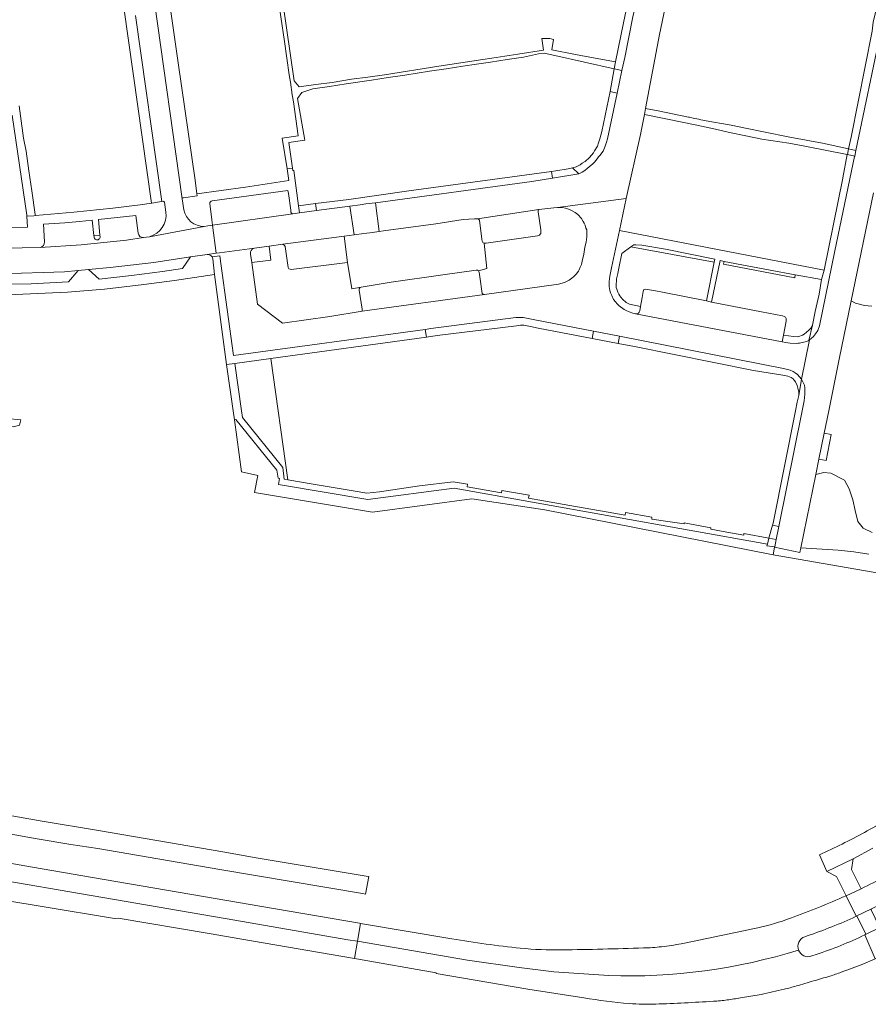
# Model space of a CAD drawing. Header units: metres. Extents: x 151213 to 156373, y 469495 to 475754.
# Tile 63 of 230: x 154025 to 154190, y 471385 to 471576. Entities that reach past the tile are written whole.
import ezdxf

# ---------------------------------------------------------------- set-up
doc = ezdxf.new("R2010")
doc.units = ezdxf.units.M
for name, color, linetype, lineweight in [('B-WE-OG-TERREIN_BEGROEID-GV', 252, 'Continuous', 18), ('B-WE-VH-GESLOTENVERHARDING-GV', 252, 'Continuous', 18), ('B-WE-VH-OPENVERHARDING-GV', 252, 'Continuous', 18), ('B-WE-VH-OPENVERHARDING_BETONSTRAATSTEEN-GV', 252, 'Continuous', 18), ('B-WE-VH-OPENVERHARDING_STRAATBAKSTEEN-GV', 252, 'Continuous', 18), ('B-WE-VH-OPENVERHARDING_TEGEL-GV', 252, 'Continuous', 18)]:
    doc.layers.add(name, color=color, linetype=linetype, lineweight=lineweight)

msp = doc.modelspace()

# ---------------------------------------------------------------- linework, layer by layer
at = {"layer": 'B-WE-OG-TERREIN_BEGROEID-GV', "flags": 128}
for points in [[(154115.03, 471532.59), (154115.547, 471527.626), (154113.9, 471527.21), (154114.03, 471526.93), (154114.18, 471526.07), (154114.66, 471522.78), (154114.82, 471522.64), (154115.06, 471522.63), (154129.45, 471524.64), (154130.62, 471524.96), (154131.04, 471525.13), (154131.53, 471525.38), (154132.05, 471525.75), (154132.4, 471526.03), (154132.91, 471526.57), (154133.34, 471527.13), (154133.48, 471527.4), (154133.67, 471527.9), (154133.94, 471528.44), (154134.09, 471529.07), (154134.36, 471530.45), (154134.6, 471531.78), (154134.82, 471532.78), (154134.87, 471533.28), (154134.96, 471533.78), (154134.96, 471534.86), (154134.94, 471535.14), (154134.79, 471535.52), (154134.64, 471536.1), (154134.48, 471536.47), (154134.27, 471536.77), (154133.94, 471537.4), (154133.19, 471538.15), (154132.7, 471538.52), (154132.13, 471538.87), (154131.61, 471539.14), (154130.82, 471539.41), (154130.24, 471539.54), (154129.24, 471539.54), (154128.54, 471539.45), (154125.63, 471539.14), (154125.53, 471538.97), (154125.53, 471538.69), (154126.02, 471535.14), (154126.05, 471534.76), (154126.03, 471534.48), (154125.9, 471534.3), (154125.74, 471534.16), (154125.4, 471533.99), (154124.46, 471533.9), (154115.41, 471532.59)], [(154115.03, 471532.59), (154114.78, 471532.74), (154114.66, 471532.94), (154114.59, 471533.38), (154114.12, 471537.05), (154113.92, 471537.27), (154113.7, 471537.34), (154113.16, 471537.33), (154110.92, 471537.15), (154105.621, 471536.307), (154095.48, 471534.963), (154094.624, 471534.85), (154092.772, 471534.604), (154091.651, 471534.456), (154089.744, 471534.204), (154087.791, 471533.945), (154088.481, 471528.85), (154089.331, 471523.717), (154091.12, 471524), (154096.929, 471525.011), (154106.996, 471526.4), (154113.46, 471527.32), (154113.7, 471527.32), (154113.9, 471527.21), (154115.547, 471527.626)], [(154091.12, 471524), (154089.331, 471523.717), (154088.481, 471528.85), (154077.54, 471527.46), (154077.3, 471527.51), (154077.08, 471527.61), (154076.91, 471527.85), (154076.36, 471531.92), (154076.24, 471532.12), (154075.874, 471532.368), (154073.225, 471532.015), (154073.585, 471529.309), (154069.854, 471528.812), (154070.974, 471520.738), (154075.834, 471517.058), (154085.004, 471518.328), (154091.3, 471519.37), (154091.3, 471519.76), (154090.71, 471523.44), (154090.74, 471523.71), (154090.84, 471523.9)], [(154141.746, 471530.58), (154141.19, 471527.744), (154140.99, 471526.67), (154140.75, 471525.64), (154140.71, 471525.32), (154140.67, 471524.56), (154140.68, 471523.98), (154140.82, 471523.61), (154140.99, 471523.09), (154141.2, 471522.67), (154141.41, 471522.36), (154141.57, 471522.06), (154141.9, 471521.71), (154142.61, 471521.08), (154142.97, 471520.87), (154143.26, 471520.75), (154145.403, 471520.304), (154145.73, 471521.99), (154145.91, 471523.22), (154146.07, 471523.56), (154146.36, 471523.647), (154148.305, 471523.321), (154149.65, 471523.08), (154158.193, 471521.348), (154159.707, 471528.86), (154143.534, 471531.861)], [(154178.79, 471516.66), (154179.34, 471519.27), (154180.1, 471522.65), (154180.55, 471525.53), (154175.471, 471526.458), (154175.359, 471525.872), (154161.543, 471528.509), (154161.646, 471529.047), (154160.871, 471529.194), (154159.209, 471521.144), (154168.909, 471519.223), (154173.01, 471518.441), (154173.339, 471518.353), (154173.58, 471518.19), (154173.711, 471517.959), (154173.683, 471517.406), (154173.159, 471514.708), (154175.09, 471514.42), (154175.99, 471514.4), (154176.19, 471514.44), (154176.84, 471514.69), (154177.2, 471514.89), (154177.63, 471515.26), (154178.12, 471515.65), (154178.48, 471516.06)], [(154073.539, 471510.18), (154066.585, 471509.228), (154067.874, 471500), (154068.054, 471498.708), (154075.874, 471489.008), (154076.184, 471486.708), (154076.9, 471486.585)], [(154171.47, 471473.541), (154169.95, 471473.79), (154170.05, 471474.11), (154109.164, 471484.978), (154092.394, 471482.758), (154075.084, 471485.668), (154075.274, 471486.868), (154074.964, 471486.938), (154074.744, 471488.478), (154066.754, 471498.298), (154066.484, 471498.238), (154067.883, 471488.125), (154071.065, 471487.439), (154070.411, 471484.106), (154093.336, 471480.291), (154112.647, 471482.889), (154126.825, 471480.75), (154171.194, 471472.011), (154171.46, 471473.49)]]:
    msp.add_lwpolyline(points, close=True, dxfattribs=at)
for points in [[(154190.317, 471520.324), (154188.939, 471520.446), (154187.156, 471520.932), (154186.332, 471521.381), (154184.01, 471510.06), (154181.966, 471500), (154181.081, 471495.643), (154182.416, 471495.372), (154181.446, 471490.36), (154180.061, 471490.628), (154179.446, 471487.6), (154180.998, 471488.034), (154182.403, 471487.891), (154185.042, 471486.514), (154185.959, 471484.822), (154186.676, 471482.7), (154187.118, 471480.599), (154187.652, 471478.484), (154188.626, 471477.164), (154190.376, 471476.333)], [(154189.752, 471472.131), (154186.838, 471472.608), (154183.808, 471472.949), (154176.557, 471473.38), (154176.37, 471472.46), (154171.46, 471473.49), (154171.194, 471472.011), (154222.756, 471463.091)]]:
    msp.add_lwpolyline(points, dxfattribs=at)
at = {"layer": 'B-WE-VH-GESLOTENVERHARDING-GV', "flags": 128}
for points in [[(153993.912, 471426.347), (153993.339, 471422.89), (154002.803, 471421.333), (154028.196, 471416.8), (154034.726, 471415.715), (154039.933, 471414.924), (154063.657, 471410.883), (154070.184, 471409.771), (154091.399, 471406.174), (154091.993, 471406.074), (154092.578, 471409.505), (154092.074, 471409.59), (154070.694, 471413.156), (154064.213, 471414.274), (154040.501, 471418.364), (154028.753, 471420.342), (154003.41, 471424.772)], [(153991.838, 471413.835), (154066.575, 471401.017), (154088.56, 471397.224), (154090.421, 471396.904), (154091.022, 471400.38), (154090.799, 471400.418), (154069.172, 471404.104), (154062.726, 471405.209), (154038.948, 471409.285), (154031.41, 471410.572), (154028.776, 471411.035), (154012.343, 471413.886), (154004.177, 471415.266), (153999.901, 471415.973), (153992.395, 471417.196)], [(153991.256, 471410.328), (154003.391, 471408.404), (154015.026, 471406.313), (154015.316, 471405.953), (154029.141, 471403.67), (154043.162, 471401.317), (154043.908, 471401.41), (154061.612, 471398.425), (154067.964, 471397.354), (154089.846, 471393.576), (154090.421, 471396.904), (154088.56, 471397.224), (154066.575, 471401.017), (153991.838, 471413.835)], [(154187.278, 471401.769), (154187.491, 471401.719), (154189.098, 471398.429), (154188.998, 471398.154), (154192.038, 471399.657), (154191.78, 471399.759), (154190.214, 471403.021), (154190.272, 471403.246)]]:
    msp.add_lwpolyline(points, close=True, dxfattribs=at)
at = {"layer": 'B-WE-VH-GESLOTENVERHARDING-GV'}
for points in [[(154197.615, 471423.257, -0.0194135), (154188.904, 471418.064)], [(154188.904, 471418.064, -0.0193037), (154180.146, 471413.719)], [(154197.622, 471412.031, -0.0164627), (154188.259, 471407.127)], [(154185.324, 471405.773, -0.0187926), (154174.561, 471401.391)], [(154187.278, 471401.769, -0.0312342), (154177.772, 471397.984)], [(154177.772, 471397.984, 0.0312342), (154187.278, 471401.769)], [(154174.561, 471401.391, -0.0330431), (154168.178, 471399.536)], [(154168.178, 471399.536, -0.0055976), (154153.326, 471396.437)], [(154179.507, 471394.356, 0.0334962), (154188.998, 471398.154)], [(154188.998, 471398.154, -0.0334962), (154179.507, 471394.356)], [(154122.043, 471395.581, -0.0173122), (154108.751, 471397.381)], [(154153.326, 471396.437, -0.0219004), (154149.489, 471395.853)], [(154177.306, 471397.788, 0.4185571), (154176.109, 471395.216)], [(154176.109, 471395.216, -0.4185571), (154177.306, 471397.788)], [(154130.119, 471395.238, -0.0286043), (154122.043, 471395.581)], [(154145.981, 471395.608, -0.0041616), (154130.119, 471395.238)], [(154176.109, 471395.216, -0.0840477), (154139.225, 471390.244)], [(154139.225, 471390.244, 0.0840477), (154176.109, 471395.216)], [(154149.489, 471395.853, -0.0185184), (154145.981, 471395.608)], [(154176.109, 471395.216, 0.4185957), (154178.698, 471394.056)], [(154178.698, 471394.056, -0.4185957), (154176.109, 471395.216)], [(154184.406, 471390.884, 0.0076617), (154188.572, 471392.478)], [(154182.169, 471390.142, 0.0151618), (154184.406, 471390.884)], [(154175.677, 471388.223, 0.0007192), (154178.989, 471389.197)], [(154178.989, 471389.197, 0.0010386), (154182.169, 471390.142)], [(154168.821, 471386.589, 0.0067324), (154173.286, 471387.589)], [(154173.286, 471387.589, 0.0124481), (154175.677, 471388.223)], [(154134.362, 471385.898, 0.0180529), (154143.221, 471384.814)], [(154143.221, 471384.814, 0.0314328), (154148.344, 471384.697)], [(154148.344, 471384.697, 0.0045449), (154159.56, 471385.248)], [(154159.56, 471385.248, 0.0186014), (154162.249, 471385.506)], [(154162.249, 471385.506, 0.0177978), (154164.826, 471385.944)]]:
    msp.add_lwpolyline(points, format="xyb", dxfattribs=at)
at = {"layer": 'B-WE-VH-GESLOTENVERHARDING-GV', "flags": 128}
for points in [[(154180.146, 471413.719), (154181.592, 471410.482), (154186.737, 471412.917), (154190.534, 471414.978)], [(154188.259, 471407.127), (154185.324, 471405.773)], [(154185.324, 471405.773), (154187.278, 471401.769), (154190.272, 471403.246), (154192.787, 471404.533), (154195.493, 471405.941), (154196.363, 471406.421)], [(154187.278, 471401.769), (154185.324, 471405.773)], [(154188.998, 471398.154), (154189.098, 471398.429), (154187.491, 471401.719), (154187.278, 471401.769)], [(154198.449, 471402.995), (154195.776, 471401.572), (154192.038, 471399.657), (154188.998, 471398.154), (154190.958, 471393.478), (154191.413, 471393.669), (154194.119, 471394.993), (154194.341, 471395.102), (154194.583, 471395.22), (154195.406, 471395.643), (154196.226, 471396.07)], [(154108.751, 471397.381), (154091.022, 471400.38), (154090.421, 471396.904), (154111.791, 471393.23), (154121.808, 471391.792), (154128.575, 471390.993), (154139.225, 471390.244)], [(154177.772, 471397.984), (154177.306, 471397.788)], [(154177.306, 471397.788), (154177.772, 471397.984)], [(154188.572, 471392.478), (154190.958, 471393.478), (154188.998, 471398.154)], [(154139.225, 471390.244), (154128.575, 471390.993), (154121.808, 471391.792), (154111.791, 471393.23), (154090.421, 471396.904), (154089.846, 471393.576), (154090.201, 471393.515), (154105.718, 471390.813), (154105.682, 471390.665), (154123.475, 471387.637), (154134.362, 471385.898)], [(154178.698, 471394.056), (154179.507, 471394.356)], [(154179.507, 471394.356), (154178.698, 471394.056)], [(154164.826, 471385.944), (154168.821, 471386.589)]]:
    msp.add_lwpolyline(points, dxfattribs=at)
at = {"layer": 'B-WE-VH-OPENVERHARDING-GV', "flags": 128}
msp.add_lwpolyline([(154181.592, 471410.482), (154183.494, 471409.533), (154185.324, 471405.773), (154188.259, 471407.127), (154186.407, 471410.872), (154186.737, 471412.917)], close=True, dxfattribs=at)
at = {"layer": 'B-WE-VH-OPENVERHARDING_BETONSTRAATSTEEN-GV', "flags": 128}
for points in [[(154139.5, 471562.04), (154140.864, 471561.754), (154141.789, 471566.161), (154140.295, 471566.475)], [(154187.242, 471550.603), (154185.836, 471550.898), (154185.615, 471549.811), (154187.012, 471549.511)], [(154128.106, 471546.539), (154128.323, 471545.206), (154133.39, 471546.03), (154132.197, 471547.202), (154131.31, 471547), (154128.92, 471546.65)], [(154078.966, 471539.839), (154079.152, 471538.46), (154082.446, 471538.904), (154082.263, 471540.259)], [(154094.624, 471534.85), (154093.882, 471540.447), (154092.05, 471540.2), (154090.916, 471540.047), (154088.934, 471539.78), (154089.744, 471534.204), (154091.651, 471534.456), (154092.772, 471534.604)], [(154057.964, 471529.898), (154050.804, 471528.828), (154042.364, 471527.828), (154038.111, 471527.44), (154040.234, 471525.588), (154046.494, 471526.298), (154052.504, 471527.078), (154056.384, 471527.658)], [(154001.486, 471527.678), (154003.114, 471525.508), (154006.384, 471525.248), (154011.314, 471524.898), (154020.414, 471524.638), (154026.974, 471524.708), (154034.264, 471525.098), (154036.115, 471527.257), (154033.494, 471527.018), (154020.904, 471526.638), (154011.434, 471526.888), (154003.224, 471527.468)], [(154136.268, 471515.464), (154135.993, 471514.061), (154141.027, 471513.092), (154141.299, 471514.479)], [(154170.317, 471475.282), (154171.761, 471474.992), (154172.275, 471477.551), (154171.059, 471477.795)]]:
    msp.add_lwpolyline(points, close=True, dxfattribs=at)
for points in [[(154077.82, 471538.28), (154077.56, 471538.4), (154077.44, 471538.62), (154077.45, 471538.98), (154077.01, 471542.23), (154076.88, 471542.842), (154062.154, 471540.818)], [(154061.694, 471540.278), (154062.104, 471537.088), (154062.234, 471536.075), (154077.82, 471538.28)], [(154047.774, 471534.528), (154047.314, 471537.968), (154040.064, 471537.148), (154040.355, 471534.167), (154040.382, 471533.889)], [(154039.212, 471533.778), (154039.183, 471534.064), (154038.884, 471537.018), (154036.374, 471536.778), (154033.524, 471536.548), (154029.374, 471536.268), (154029.604, 471532.818)], [(154028.719, 471531.764), (154036.734, 471532.288), (154045.494, 471533.188), (154048.837, 471533.674)]]:
    msp.add_lwpolyline(points, dxfattribs=at)
at = {"layer": 'B-WE-VH-OPENVERHARDING_BETONSTRAATSTEEN-GV'}
for points in [[(154062.154, 471540.818, 0.4), (154061.694, 471540.278)], [(154039.214, 471533.758, -0.0990195), (154039.212, 471533.778)], [(154040.384, 471533.868, -1.0033889), (154039.214, 471533.758)], [(154040.382, 471533.889, -0.0990195), (154040.384, 471533.868)], [(154048.837, 471533.674, -0.3843791), (154047.774, 471534.528)], [(154029.604, 471532.818, -0.4048738), (154028.719, 471531.764)]]:
    msp.add_lwpolyline(points, format="xyb", dxfattribs=at)
at = {"layer": 'B-WE-VH-OPENVERHARDING_STRAATBAKSTEEN-GV', "flags": 128}
for points in [[(154056.594, 471541.418), (154059.264, 471541.748), (154059.214, 471542.178), (154058.834, 471544.842), (154055.584, 471567.628), (154052.364, 471589.828), (154052.074, 471595.368), (154052.504, 471598.788), (154053.644, 471602.608), (154054.074, 471603.528), (154054.614, 471604.348), (154055.314, 471605.048), (154056.174, 471605.518), (154057.884, 471605.738), (154062.14, 471604.92), (154064.619, 471604.397), (154064.816, 471605.838), (154063.374, 471606.102), (154059.394, 471608.488)], [(154056.634, 471539.088), (154056.315, 471541.192), (154050.934, 471579.418), (154049.254, 471590.738)], [(154049.254, 471590.738), (154050.934, 471579.418), (154056.315, 471541.192)], [(154143.92, 471576.56), (154142.32, 471568.69), (154141.789, 471566.161), (154140.864, 471561.754), (154138.99, 471552.83), (154138.82, 471552.21), (154138.53, 471551.4), (154138.14, 471550.46), (154137.85, 471550.13), (154137.56, 471549.65), (154137.25, 471549.34), (154136.95, 471548.94), (154136.44, 471548.33), (154136.13, 471548), (154135.44, 471547.39), (154135.03, 471547.12), (154134.57, 471546.69), (154134.08, 471546.39), (154133.39, 471546.03), (154128.323, 471545.206), (154124.29, 471544.55), (154093.882, 471540.447), (154094.624, 471534.85), (154095.48, 471534.963), (154105.621, 471536.307), (154110.92, 471537.15), (154113.16, 471537.33), (154113.7, 471537.34), (154125.63, 471539.14), (154128.54, 471539.45), (154129.24, 471539.54), (154142.614, 471541.26), (154145.383, 471553.695), (154146.177, 471557.572), (154146.395, 471558.742), (154149.08, 471573.13), (154151.01, 471582.49)], [(154045.014, 471578.408), (154050.393, 471540.373), (154050.418, 471540.376), (154052.335, 471540.69), (154052.369, 471540.694), (154047.304, 471576.798)], [(154047.304, 471576.798), (154052.369, 471540.694), (154052.639, 471540.722)], [(154192.11, 471573.78), (154187.242, 471550.603), (154187.012, 471549.511), (154186.998, 471549.442), (154183.15, 471531.12), (154180.15, 471516.49), (154179.83, 471515.58), (154179.42, 471514.97), (154179.01, 471514.45), (154178.57, 471514.04), (154178.206, 471513.78), (154176.652, 471506.121), (154176.88, 471505.77), (154177.24, 471504.98), (154177.33, 471504.48), (154177.35, 471504.18), (154177.3, 471503.24), (154177.17, 471501.92), (154176.784, 471500), (154172.275, 471477.551), (154171.761, 471474.992), (154171.47, 471473.541), (154171.46, 471473.49), (154176.37, 471472.46), (154176.557, 471473.38), (154179.446, 471487.6), (154180.061, 471490.628), (154181.081, 471495.643), (154181.966, 471500), (154184.01, 471510.06), (154186.332, 471521.381), (154190.638, 471542.372)], [(154052.894, 471540.568), (154053.174, 471538.598)], [(154062.15, 471529.899), (154063.635, 471530.103), (154063.854, 471528.608), (154066.294, 471510.738), (154103.58, 471515.831), (154104.654, 471515.978), (154121.18, 471518.14), (154122.62, 471518.12), (154124.85, 471517.7), (154136.268, 471515.464), (154141.299, 471514.479), (154173.16, 471508.24), (154174.5, 471507.89), (154175.05, 471507.64), (154175.47, 471507.38), (154175.88, 471507.07), (154176.652, 471506.121), (154178.206, 471513.78), (154178.08, 471513.69), (154177.62, 471513.5), (154177.11, 471513.33), (154176.29, 471513.12), (154176.05, 471513.12), (154175.75, 471513.09), (154174.45, 471513.15), (154174.019, 471513.196), (154173.617, 471513.289), (154172.94, 471513.418), (154144.45, 471518.83), (154143.93, 471518.98), (154143.2, 471519.23), (154142.6, 471519.52), (154142.19, 471519.67), (154141.28, 471520.4), (154140.87, 471520.79), (154140.55, 471521.2), (154140.18, 471521.62), (154139.8, 471522.41), (154139.58, 471522.96), (154139.45, 471523.38), (154139.29, 471524.18), (154139.32, 471525.14), (154139.46, 471526.18), (154139.77, 471527.81), (154141.294, 471535.036), (154142.614, 471541.26), (154129.24, 471539.54), (154130.24, 471539.54), (154130.82, 471539.41), (154131.61, 471539.14), (154132.13, 471538.87), (154132.7, 471538.52), (154133.19, 471538.15), (154133.94, 471537.4), (154134.27, 471536.77), (154134.48, 471536.47), (154134.64, 471536.1), (154134.79, 471535.52), (154134.94, 471535.14), (154134.96, 471534.86), (154134.96, 471533.78), (154134.87, 471533.28), (154134.82, 471532.78), (154134.6, 471531.78), (154134.36, 471530.45), (154134.09, 471529.07), (154133.94, 471528.44), (154133.67, 471527.9), (154133.48, 471527.4), (154133.34, 471527.13), (154132.91, 471526.57), (154132.4, 471526.03), (154132.05, 471525.75), (154131.53, 471525.38), (154131.04, 471525.13), (154130.62, 471524.96), (154129.45, 471524.64), (154115.06, 471522.63), (154091.3, 471519.37), (154085.004, 471518.328), (154075.834, 471517.058), (154070.974, 471520.738), (154069.854, 471528.812), (154069.624, 471530.468)], [(154020.904, 471526.638), (154033.494, 471527.018), (154036.115, 471527.257), (154038.111, 471527.44), (154042.364, 471527.828), (154050.804, 471528.828), (154057.964, 471529.898), (154061.219, 471530.377), (154062.936, 471530.613), (154062.234, 471536.075), (154061.335, 471535.948), (154060.614, 471535.818), (154049.985, 471533.832), (154048.837, 471533.674), (154045.494, 471533.188), (154036.734, 471532.288), (154028.719, 471531.764), (154021.73, 471531.591)], [(154049.985, 471533.832), (154060.614, 471535.818)], [(154062.936, 471530.613), (154061.219, 471530.377)], [(154063.854, 471528.608), (154063.635, 471530.103), (154062.15, 471529.899)], [(154070.397, 471531.638), (154063.569, 471530.7), (154062.936, 471530.613)], [(154062.284, 471529.558), (154062.607, 471526.488), (154064.974, 471509.008), (154064.985, 471509.009), (154066.585, 471509.228), (154073.539, 471510.18), (154103.786, 471514.32), (154103.58, 471515.831), (154066.294, 471510.738), (154063.854, 471528.608)]]:
    msp.add_lwpolyline(points, dxfattribs=at)
at = {"layer": 'B-WE-VH-OPENVERHARDING_STRAATBAKSTEEN-GV'}
for points in [[(154052.639, 471540.722, -0.3747786), (154052.894, 471540.568)], [(154056.315, 471541.192, -0.4019176), (154056.594, 471541.418)], [(154053.174, 471538.598, -0.3729447), (154049.985, 471533.832)], [(154060.614, 471535.818, -0.3492419), (154056.634, 471539.088)], [(154061.219, 471530.377, -0.2790554), (154062.15, 471529.899)], [(154069.624, 471530.468, -0.1198224), (154069.633, 471530.927)], [(154069.633, 471530.927, -0.2908863), (154070.397, 471531.638)], [(154062.15, 471529.899, -0.0942662), (154062.284, 471529.558)]]:
    msp.add_lwpolyline(points, format="xyb", dxfattribs=at)
at = {"layer": 'B-WE-VH-OPENVERHARDING_STRAATBAKSTEEN-GV', "flags": 128}
for points in [[(154062.234, 471536.075), (154062.936, 471530.613), (154063.569, 471530.7), (154070.397, 471531.638), (154073.225, 471532.015), (154075.874, 471532.368), (154087.791, 471533.945), (154089.744, 471534.204), (154088.934, 471539.78), (154082.446, 471538.904), (154079.152, 471538.46), (154077.82, 471538.28)], [(154113.7, 471537.34), (154113.92, 471537.27), (154114.12, 471537.05), (154114.59, 471533.38), (154114.66, 471532.94), (154114.78, 471532.74), (154115.03, 471532.59), (154115.41, 471532.59), (154124.46, 471533.9), (154125.4, 471533.99), (154125.74, 471534.16), (154125.9, 471534.3), (154126.03, 471534.48), (154126.05, 471534.76), (154126.02, 471535.14), (154125.53, 471538.69), (154125.53, 471538.97), (154125.63, 471539.14)], [(154088.481, 471528.85), (154087.791, 471533.945), (154075.874, 471532.368), (154076.24, 471532.12), (154076.36, 471531.92), (154076.91, 471527.85), (154077.08, 471527.61), (154077.3, 471527.51), (154077.54, 471527.46)], [(154096.929, 471525.011), (154091.12, 471524), (154090.84, 471523.9), (154090.74, 471523.71), (154090.71, 471523.44), (154091.3, 471519.76), (154091.3, 471519.37), (154115.06, 471522.63), (154114.82, 471522.64), (154114.66, 471522.78), (154114.18, 471526.07), (154114.03, 471526.93), (154113.9, 471527.21), (154113.7, 471527.32), (154113.46, 471527.32), (154106.996, 471526.4)], [(154145.403, 471520.304), (154145.24, 471519.46), (154145.14, 471519.17), (154145.01, 471518.96), (154144.75, 471518.86), (154144.45, 471518.83), (154172.94, 471513.418), (154173.159, 471514.708), (154173.683, 471517.406), (154173.711, 471517.959), (154173.58, 471518.19), (154173.339, 471518.353), (154173.01, 471518.441), (154168.909, 471519.223), (154159.209, 471521.144), (154158.915, 471521.202), (154158.193, 471521.348), (154149.65, 471523.08), (154148.305, 471523.321), (154146.36, 471523.647), (154146.07, 471523.56), (154145.91, 471523.22), (154145.73, 471521.99)]]:
    msp.add_lwpolyline(points, close=True, dxfattribs=at)
at = {"layer": 'B-WE-VH-OPENVERHARDING_TEGEL-GV', "flags": 128}
for points in [[(154074.809, 471581.441), (154076.2, 471571.741), (154076.665, 471568.531), (154077.131, 471565.32), (154077.376, 471563.898), (154077.734, 471561.429), (154077.948, 471560.07), (154078.426, 471556.769), (154078.905, 471553.468), (154075.796, 471553.017), (154076.764, 471547.042), (154077.787, 471547.167), (154077.067, 471552.119), (154080.184, 471552.573), (154078.748, 471560.704), (154079.602, 471561.843), (154081.759, 471562.557), (154084.988, 471563.046), (154088.217, 471563.534), (154093.158, 471564.283), (154096.387, 471564.772), (154099.616, 471565.261), (154104.386, 471565.983), (154107.615, 471566.472), (154110.844, 471566.961), (154113.536, 471567.368), (154114.92, 471567.578), (154116.229, 471567.776), (154119.457, 471568.265), (154122.686, 471568.754), (154125.55, 471569.356), (154126.708, 471569.524), (154128.753, 471569.056), (154140.295, 471566.475), (154140.54, 471567.84), (154136.592, 471568.538), (154132.785, 471569.266), (154128.146, 471570.154), (154128.475, 471572.186), (154127.773, 471572.373), (154126.233, 471572.334), (154126.578, 471570.056), (154121.544, 471569.294), (154116.51, 471568.531), (154114.763, 471568.257), (154110.485, 471567.609), (154106.208, 471566.961), (154095.649, 471565.275), (154092.447, 471564.849), (154089.246, 471564.423), (154085.507, 471563.829), (154082.305, 471563.403), (154079.104, 471562.977), (154078.108, 471564.12), (154073.056, 471599.127)], [(154023.329, 471557.481), (154026.144, 471538.028), (154026.157, 471537.799), (154027.528, 471537.9), (154027.815, 471537.925), (154027.779, 471538.168), (154027.104, 471542.768), (154026.558, 471546.617), (154026.014, 471550.448), (154025.537, 471553.005), (154024.953, 471557.308), (154024.687, 471559.268)], [(154062.154, 471540.818), (154076.88, 471542.842), (154077.01, 471542.23), (154077.45, 471538.98), (154077.44, 471538.62), (154077.56, 471538.4), (154077.82, 471538.28), (154079.152, 471538.46), (154078.966, 471539.839), (154078.043, 471546.723), (154077.856, 471546.696), (154077.787, 471547.167), (154076.764, 471547.042), (154077.07, 471544.79), (154068.624, 471543.448), (154059.214, 471542.178), (154059.264, 471541.748), (154056.594, 471541.418)], [(153956.924, 471540.18), (153957.091, 471541.168), (153957.876, 471541.036), (153957.707, 471540.037), (153960.292, 471539.563), (153965.567, 471538.597), (153985.036, 471535.03), (153987.184, 471536.668), (153996.404, 471535.258), (154000, 471534.838), (154003.344, 471534.448), (154011.614, 471533.888), (154014.654, 471533.738), (154018.394, 471533.638), (154019.654, 471533.628), (154021.73, 471531.591), (154028.719, 471531.764)], [(154052.639, 471540.722), (154052.369, 471540.694), (154052.335, 471540.69), (154050.418, 471540.376), (154050.393, 471540.373), (154048.152, 471540.055), (154042.88, 471539.397), (154035.319, 471538.585), (154027.815, 471537.925), (154027.528, 471537.9), (154026.157, 471537.799), (154026.274, 471535.688), (154018.526, 471535.657)], [(154053.174, 471538.598), (154052.894, 471540.568)], [(154056.315, 471541.192), (154056.634, 471539.088)], [(154060.614, 471535.818), (154061.335, 471535.948), (154062.234, 471536.075), (154062.104, 471537.088), (154061.694, 471540.278)], [(153933.196, 471538.293), (153932.887, 471537.224), (153935.683, 471536.695), (153937.834, 471536.518), (153965.964, 471531.378), (153963.804, 471523.798), (153964.564, 471523.648), (153993.274, 471524.628), (153995.719, 471524.283), (153997.067, 471524.092), (153999.434, 471523.758), (154000, 471523.698), (154001.414, 471523.548), (154004.414, 471523.318), (154012.354, 471522.798), (154015.404, 471522.698), (154023.954, 471522.628), (154034.054, 471523.038), (154041.234, 471523.668), (154048.894, 471524.528), (154054.824, 471525.348), (154062.607, 471526.488), (154062.284, 471529.558)], [(154029.604, 471532.818), (154029.374, 471536.268), (154033.524, 471536.548), (154036.374, 471536.778), (154038.884, 471537.018), (154039.183, 471534.064), (154040.355, 471534.167), (154040.064, 471537.148), (154047.314, 471537.968), (154047.774, 471534.528)], [(154048.837, 471533.674), (154049.985, 471533.832)], [(154069.624, 471530.468), (154069.854, 471528.812), (154073.585, 471529.309), (154073.225, 471532.015), (154070.397, 471531.638)], [(154061.219, 471530.377), (154057.964, 471529.898), (154056.384, 471527.658), (154052.504, 471527.078), (154046.494, 471526.298), (154040.234, 471525.588), (154038.111, 471527.44), (154036.115, 471527.257), (154034.264, 471525.098), (154026.974, 471524.708), (154020.414, 471524.638), (154011.314, 471524.898), (154006.384, 471525.248), (154003.114, 471525.508), (154001.486, 471527.678), (154000, 471527.858), (153994.479, 471528.526)]]:
    msp.add_lwpolyline(points, dxfattribs=at)
for points in [[(154145.352, 471586.333), (154142.94, 471586.86), (154143.32, 471586.71), (154143.52, 471586.53), (154143.65, 471586.08), (154143.91, 471584.84), (154143.92, 471584.58), (154143.89, 471584.08), (154142.08, 471575.41), (154140.54, 471567.84), (154140.295, 471566.475), (154141.789, 471566.161), (154142.32, 471568.69), (154143.92, 471576.56), (154145.3, 471582.48), (154145.42, 471583.11), (154145.49, 471583.83), (154145.55, 471584.21), (154145.57, 471584.91), (154145.49, 471585.41), (154145.45, 471585.89)], [(154191.352, 471578.753), (154190.6, 471575.51), (154190.39, 471573.75), (154186.3, 471553.18), (154185.836, 471550.898), (154187.242, 471550.603), (154192.11, 471573.78), (154192.27, 471574.76), (154192.29, 471576.04), (154192.22, 471576.44), (154192.17, 471576.94), (154191.88, 471577.74), (154191.71, 471578.13), (154191.49, 471578.55)], [(154132.197, 471547.202), (154133.39, 471546.03), (154134.08, 471546.39), (154134.57, 471546.69), (154135.03, 471547.12), (154135.44, 471547.39), (154136.13, 471548), (154136.44, 471548.33), (154136.95, 471548.94), (154137.25, 471549.34), (154137.56, 471549.65), (154137.85, 471550.13), (154138.14, 471550.46), (154138.53, 471551.4), (154138.82, 471552.21), (154138.99, 471552.83), (154140.864, 471561.754), (154139.5, 471562.04), (154137.86, 471554.27), (154137.52, 471552.83), (154137.24, 471552.06), (154137.03, 471551.42), (154136.46, 471550.55), (154136.23, 471550.15), (154135.9, 471549.68), (154135.49, 471549.21), (154134.66, 471548.42), (154134.07, 471548.12), (154133.67, 471547.8), (154132.9, 471547.44), (154132.233, 471547.21)], [(154168.989, 471552.802), (154174.19, 471552), (154177.332, 471551.401), (154185.576, 471549.82), (154185.615, 471549.811), (154185.836, 471550.898), (154180.73, 471551.998), (154177.576, 471552.593), (154174.421, 471553.187), (154169.276, 471554.223), (154166.136, 471554.866), (154162.997, 471555.509), (154157.778, 471556.448), (154157.508, 471556.503), (154157.131, 471556.58), (154156.729, 471556.663), (154156.311, 471556.749), (154155.869, 471556.839), (154155.36, 471556.943), (154154.903, 471557.037), (154154.753, 471557.069), (154154.715, 471557.081), (154148.804, 471558.293), (154146.395, 471558.742), (154146.177, 471557.572), (154154.157, 471555.938), (154157.248, 471555.305), (154159.951, 471554.751), (154162.711, 471554.088), (154165.85, 471553.445)], [(154180.55, 471525.53), (154180.1, 471522.65), (154179.34, 471519.27), (154178.79, 471516.66), (154178.08, 471513.69), (154178.206, 471513.78), (154178.57, 471514.04), (154179.01, 471514.45), (154179.42, 471514.97), (154179.83, 471515.58), (154180.15, 471516.49), (154183.15, 471531.12), (154186.998, 471549.442), (154187.012, 471549.511), (154185.615, 471549.811), (154185.576, 471549.82), (154184.695, 471545.285), (154184.68, 471545.21), (154181.1, 471527.35)], [(154090.916, 471540.047), (154092.05, 471540.2), (154093.882, 471540.447), (154124.29, 471544.55), (154128.323, 471545.206), (154128.106, 471546.539), (154100.35, 471542.74), (154088.71, 471541.08), (154082.263, 471540.259), (154082.446, 471538.904), (154088.934, 471539.78)], [(154181.1, 471527.35), (154141.294, 471535.036), (154139.77, 471527.81), (154139.46, 471526.18), (154139.32, 471525.14), (154139.29, 471524.18), (154139.45, 471523.38), (154139.58, 471522.96), (154139.8, 471522.41), (154140.18, 471521.62), (154140.55, 471521.2), (154140.87, 471520.79), (154141.28, 471520.4), (154142.19, 471519.67), (154142.6, 471519.52), (154143.2, 471519.23), (154143.93, 471518.98), (154144.45, 471518.83), (154144.75, 471518.86), (154145.01, 471518.96), (154145.14, 471519.17), (154145.24, 471519.46), (154145.403, 471520.304), (154143.26, 471520.75), (154142.97, 471520.87), (154142.61, 471521.08), (154141.9, 471521.71), (154141.57, 471522.06), (154141.41, 471522.36), (154141.2, 471522.67), (154140.99, 471523.09), (154140.82, 471523.61), (154140.68, 471523.98), (154140.67, 471524.56), (154140.71, 471525.32), (154140.75, 471525.64), (154140.99, 471526.67), (154141.19, 471527.744), (154141.746, 471530.58), (154143.534, 471531.861), (154144.103, 471532.269), (154144.51, 471532.25), (154145.67, 471532.19), (154150.27, 471531.42), (154159.825, 471529.445), (154159.707, 471528.86), (154158.193, 471521.348), (154158.915, 471521.202), (154159.209, 471521.144), (154160.871, 471529.194), (154161.646, 471529.047), (154170.575, 471527.352), (154175.471, 471526.458), (154180.55, 471525.53)], [(154022.208, 471498.512), (154018.83, 471499.216), (154014.433, 471500.134), (154010.065, 471501), (154006.573, 471501.729), (154002.29, 471502.622), (153998.151, 471503.911), (153997.067, 471524.092), (153995.719, 471524.283), (153996.221, 471507.18), (153996.284, 471504.136), (153996.263, 471502.754), (154023.546, 471496.907), (154024.764, 471497.212), (154025.007, 471498.247)], [(154135.993, 471514.061), (154136.268, 471515.464), (154124.85, 471517.7), (154122.62, 471518.12), (154121.18, 471518.14), (154104.654, 471515.978), (154103.58, 471515.831), (154103.786, 471514.32), (154105.894, 471514.608), (154121.33, 471516.52), (154122.11, 471516.67), (154122.71, 471516.64), (154124.03, 471516.41), (154125.5, 471516.08)], [(154173.617, 471513.289), (154174.019, 471513.196), (154174.45, 471513.15), (154175.75, 471513.09), (154176.05, 471513.12), (154176.29, 471513.12), (154177.11, 471513.33), (154177.62, 471513.5), (154178.08, 471513.69), (154178.79, 471516.66), (154178.48, 471516.06), (154178.12, 471515.65), (154177.63, 471515.26), (154177.2, 471514.89), (154176.84, 471514.69), (154176.19, 471514.44), (154175.99, 471514.4), (154175.09, 471514.42), (154173.159, 471514.708), (154172.94, 471513.418)], [(154176.13, 471503), (154176.652, 471506.121), (154175.88, 471507.07), (154175.47, 471507.38), (154175.05, 471507.64), (154174.5, 471507.89), (154173.16, 471508.24), (154141.299, 471514.479), (154141.027, 471513.092), (154144.26, 471512.47), (154167.37, 471507.84), (154173.06, 471506.94), (154174.01, 471506.74), (154174.65, 471506.49), (154175.03, 471506.24), (154175.24, 471505.94), (154175.48, 471505.64), (154175.82, 471504.95), (154176.14, 471503.6)], [(154142.498, 471480.241), (154142.41, 471479.734), (154139.14, 471480.305), (154132.775, 471481.415), (154126.55, 471482.501), (154123.65, 471483.007), (154123.751, 471483.584), (154118.438, 471484.531), (154118.354, 471484.061), (154115.033, 471484.657), (154111.712, 471485.252), (154111.795, 471485.715), (154108.974, 471486.218), (154102.444, 471485.398), (154098.564, 471484.843), (154094.684, 471484.288), (154092.244, 471484.008), (154089.584, 471484.428), (154085.689, 471485.088), (154081.794, 471485.748), (154076.9, 471486.585), (154076.184, 471486.708), (154075.874, 471489.008), (154068.054, 471498.708), (154067.874, 471500), (154066.585, 471509.228), (154064.985, 471509.009), (154066.239, 471500), (154066.484, 471498.238), (154066.754, 471498.298), (154074.744, 471488.478), (154074.964, 471486.938), (154075.274, 471486.868), (154075.084, 471485.668), (154092.394, 471482.758), (154109.164, 471484.978), (154170.05, 471474.11), (154170.317, 471475.282), (154165.498, 471476.141), (154165.445, 471475.849), (154162.169, 471476.45), (154159.036, 471477.025), (154159.084, 471477.285), (154153.91, 471478.207), (154153.886, 471478.042), (154150.735, 471478.503), (154147.574, 471478.966), (154147.627, 471479.327)], [(154176.652, 471506.121), (154176.13, 471503), (154175.83, 471501.65), (154175.503, 471500), (154171.17, 471478.17), (154171.059, 471477.795), (154172.275, 471477.551), (154176.784, 471500), (154177.17, 471501.92), (154177.3, 471503.24), (154177.35, 471504.18), (154177.33, 471504.48), (154177.24, 471504.98), (154176.88, 471505.77)], [(154182.416, 471495.372), (154181.081, 471495.643), (154180.061, 471490.628), (154181.446, 471490.36)], [(154170.05, 471474.11), (154169.95, 471473.79), (154171.47, 471473.541), (154171.761, 471474.992), (154170.317, 471475.282)]]:
    msp.add_lwpolyline(points, close=True, dxfattribs=at)
at = {"layer": 'B-WE-VH-OPENVERHARDING_TEGEL-GV'}
for points in [[(154052.894, 471540.568, 0.3747786), (154052.639, 471540.722)], [(154056.594, 471541.418, 0.4019176), (154056.315, 471541.192)], [(154061.694, 471540.278, -0.4), (154062.154, 471540.818)], [(154049.985, 471533.832, 0.3729447), (154053.174, 471538.598)], [(154056.634, 471539.088, 0.3492419), (154060.614, 471535.818)], [(154047.774, 471534.528, 0.3843791), (154048.837, 471533.674)], [(154028.719, 471531.764, 0.4048738), (154029.604, 471532.818)], [(154062.15, 471529.899, 0.2790554), (154061.219, 471530.377)], [(154069.633, 471530.927, 0.1198224), (154069.624, 471530.468)], [(154070.397, 471531.638, 0.2908863), (154069.633, 471530.927)], [(154062.284, 471529.558, 0.0942662), (154062.15, 471529.899)]]:
    msp.add_lwpolyline(points, format="xyb", dxfattribs=at)

doc.saveas('drawing.dxf')
